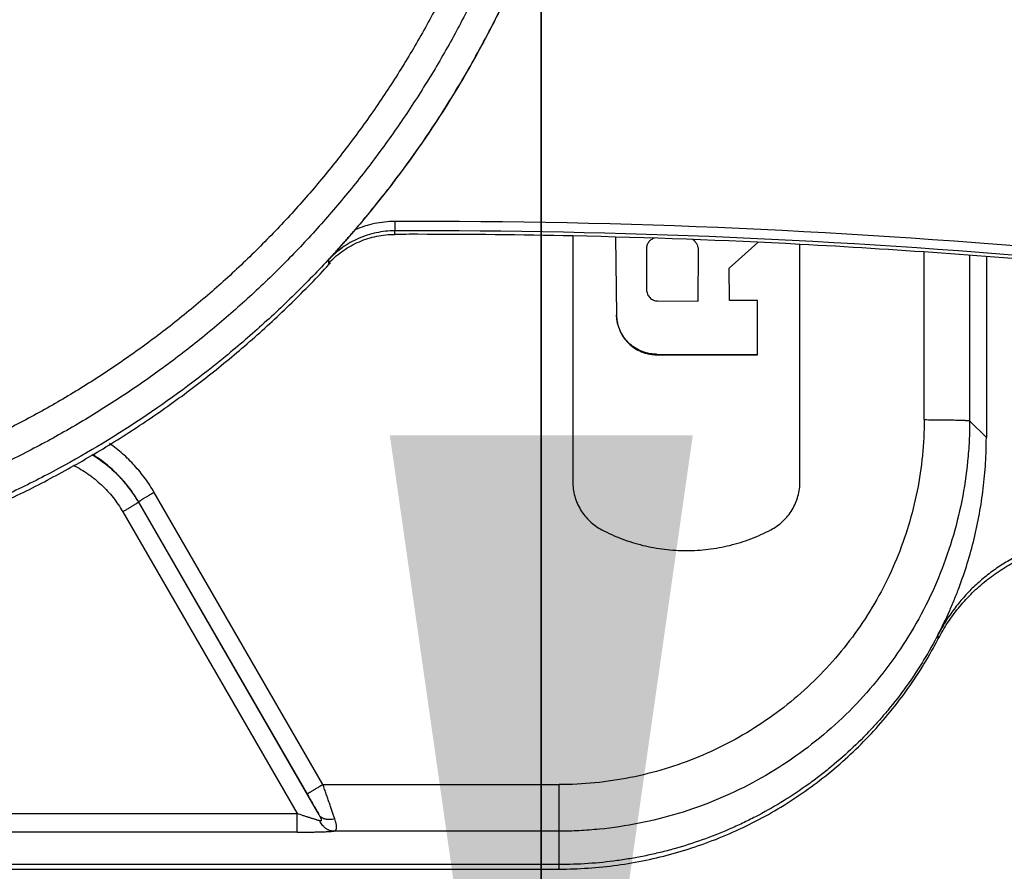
# Paper-space layout 'DRW0010_1_1' of a CAD drawing. Header units: millimetres. Extents: x 0 to 420, y 0 to 297.
# Tile 50 of 108: x 155.66 to 158.91, y 159.84 to 162.65. Entities that reach past the tile are written whole.
import ezdxf

# ---------------------------------------------------------------- set-up
doc = ezdxf.new("R2010")
doc.units = ezdxf.units.MM
doc.header["$LTSCALE"] = 23.1
doc.layers.get('0').update_dxf_attribs({"linetype": 'CONTINUOUS'})
doc.layers.add('DIM_PILOTEES', color=7, linetype='CONTINUOUS')
doc.styles.get("Standard").update_dxf_attribs({"font": 'txt', "width": 0.7})
doc.dimstyles.new('DIMSTYLE_6', dxfattribs={"dimtxt": 2.5, "dimasz": 3.5, "dimexe": 2, "dimexo": 0, "dimtad": 1, "dimlfac": 3.333333, "dimdsep": 46, "dimtxsty": 'Standard', "dimblk": '_FILLED', "dimblk1": '_FILLED', "dimblk2": '_FILLED', "dimcen": 0.09, "dimazin": 2, "dimtp": 0.2, "dimtm": 0.2, "dimtfac": 1, "dimtofl": 0, "dimtmove": 0, "dimatfit": 3, "dimldrblk": '_FILLED', "dimfxl": 0, "dimtolj": 1, "dimarcsym": 0})

# ---------------------------------------------------------------- blocks, each defined once
blk = doc.blocks.new('_FILLED')
at = {"color": 0, "linetype": 'ByBlock'}
blk.add_solid([(0, 0), (-1, 0.14286), (-1, -0.14286)], dxfattribs=at)
blk = doc.blocks.new('*D13')
at = {"layer": 'DIM_PILOTEES', "color": 2, "linetype": 'Continuous'}
for p, q in [((157.3808, 157.7826), (157.3808, 165.2826)), ((157.3808, 165.2826), (157.3808, 155.6826)), ((157.3808, 144.6294), (157.3808, 155.6826)), ((149.4896, 153.5826), (159.3808, 153.5826)), ((157.3808, 153.5826), (157.3808, 144.6294))]:
    blk.add_line(p, q, dxfattribs=at)
at = {"layer": 'DIM_PILOTEES', "color": 2, "linetype": 'Continuous', "xscale": 3.5, "yscale": 3.5, "zscale": 3.5}
for p, rotation in [((157.3808, 157.7826), 270), ((157.3808, 153.5826), 90)]:
    blk.add_blockref('_FILLED', p, dxfattribs=dict(at, rotation=rotation))
at = {"layer": 'DIM_PILOTEES', "color": 2, "linetype": 'Continuous', "insert": (154.2558, 148.0222), "char_height": 2.5, "width": 5.089286, "attachment_point": 3, "rotation": 90, "line_spacing_factor": 0.9}
blk.add_mtext('{\\ftxt;\\W0.0001;\\H0.0001;\\~}{\\ftxt;\\W1.3571428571;\\H2.5; }{\\ftxt;\\W0.0001;\\H0.0001;\\~}', dxfattribs=at)

psp = doc.layouts.new('DRW0010_1_1')

# ---------------------------------------------------------------- linework, layer by layer
at = {"color": 7, "linetype": 'Continuous'}
for p, q in [((156.8972, 161.9879), (156.8973, 161.9571)), ((156.8975, 161.9453), (156.8975, 161.9571)), ((157.4846, 161.9393), (157.4846, 161.1295)), ((157.6256, 161.9361), (157.6291, 161.6802)), ((157.7277, 161.8975), (157.7282, 161.7625)), ((157.8983, 161.7247), (157.8998, 161.8916)), ((158.0951, 161.918), (158.0003, 161.8342)), ((158.2346, 161.1295), (158.2346, 161.9116)), ((156.6781, 161.8612), (156.6781, 161.8494)), ((158.6445, 161.3338), (158.6445, 161.8865)), ((158.7945, 161.8762), (158.7945, 161.3299)), ((158.8496, 161.8716), (158.8496, 161.2749)), ((156.6786, 161.849), (156.6824, 161.8532)), ((156.681, 161.8468), (156.6849, 161.851)), ((158.0022, 161.7266), (158.0003, 161.8342)), ((157.7647, 161.7257), (157.8983, 161.7247)), ((158.0941, 161.7276), (158.0022, 161.7266)), ((158.0943, 161.5477), (158.0941, 161.7276)), ((157.7615, 161.5496), (158.0943, 161.5492)), ((157.762, 161.548), (157.7615, 161.5496)), ((157.7617, 161.548), (158.0943, 161.5477)), ((158.7945, 161.3299), (158.8496, 161.2749)), ((156.6603, 160.1292), (156.1034, 161.0936)), ((156.0514, 161.062), (156.6084, 160.0977)), ((156.0514, 161.062), (156.0514, 161.0613)), ((156.0514, 161.0613), (156.6471, 160.0298)), ((155.9994, 161.0297), (156.5747, 160.0337)), ((158.6909, 160.6104), (158.6909, 160.6253)), ((156.6603, 160.1292), (157.4396, 160.1292)), ((157.4396, 159.8504), (157.4396, 160.1292)), ((151.1044, 160.0337), (156.5747, 160.0337)), ((156.5747, 159.9722), (156.5747, 160.0337)), ((157.4396, 159.9755), (156.6953, 159.9755)), ((156.5747, 159.9722), (151.1044, 159.9722)), ((157.4396, 159.8654), (150.2396, 159.8654)), ((150.2396, 159.8504), (157.4396, 159.8504))]:
    psp.add_line(p, q, dxfattribs=at)
for centre, radius, start, end in [((156.9724, 137.9453), 24.0427, 84.76012, 90.17904), ((156.9725, 137.9652), 23.992, 89.99988, 90.17954), ((156.9724, 137.9443), 24.0129, 84.75357, 89.99949), ((156.9725, 137.9534), 23.9921, 89.99988, 90.17905), ((156.9725, 137.9435), 24.002, 88.77752, 89.99984), ((156.9722, 137.93), 24.0155, 86.98691, 88.77759), ((156.9726, 137.9365), 24.009, 84.75337, 86.98702), ((156.8955, 161.6479), 0.2963, 136.0518, 137.1621)]:
    psp.add_arc(centre, radius, start, end, dxfattribs=at)
for points, knots in [([(157.5032, 164.1697), (157.5026, 164.115), (157.4985, 164.0057), (157.4845, 163.8422), (157.4625, 163.6796), (157.4326, 163.5183), (157.3949, 163.3586), (157.3495, 163.2009), (157.3052, 163.0716), (157.2661, 162.9695), (157.2348, 162.8936), (157.2017, 162.8186), (157.1551, 162.7197), (157.0923, 162.5982), (157.0099, 162.4563), (156.9208, 162.3185), (156.825, 162.1853), (156.7229, 162.0568), (156.6326, 161.9541), (156.5575, 161.8746), (156.4997, 161.8164), (156.4404, 161.7597), (156.3596, 161.686), (156.2552, 161.5976), (156.1249, 161.4978), (155.9899, 161.4045), (155.8506, 161.3178), (155.7072, 161.238), (155.5846, 161.1774), (155.4848, 161.1326), (155.3839, 161.0902), (155.2559, 161.042), (155.0997, 160.9917), (154.9412, 160.9491), (154.7808, 160.9143), (154.6189, 160.8873), (154.4559, 160.8682), (154.3194, 160.8589), (154.2101, 160.8555), (154.1007, 160.8548), (153.964, 160.859), (153.8004, 160.8721), (153.6376, 160.8931), (153.476, 160.922), (153.3161, 160.9588), (153.1581, 161.0032), (153.0025, 161.0554), (152.8496, 161.1151), (152.6999, 161.1823), (152.5536, 161.2567), (152.4112, 161.3382), (152.2728, 161.4266), (152.1389, 161.5215), (152.0099, 161.6228), (151.8859, 161.7303), (151.7673, 161.8438), (151.6545, 161.963), (151.5122, 162.1291), (151.3496, 162.3494), (151.2092, 162.5844), (151.1111, 162.7799), (151.0227, 162.98), (150.9309, 163.2379), (150.8647, 163.5035), (150.8274, 163.719), (150.8073, 163.8819), (150.7952, 164.0455), (150.7925, 164.1549), (150.7925, 164.2096)], [0, 0, 0, 0, 0.015623, 0.031246, 0.04687, 0.062494, 0.078118, 0.093741, 0.109363, 0.117174, 0.124985, 0.132797, 0.140609, 0.156232, 0.171857, 0.187483, 0.203109, 0.218734, 0.234359, 0.242171, 0.249984, 0.257797, 0.265609, 0.281235, 0.296862, 0.31249, 0.328118, 0.343745, 0.359371, 0.367185, 0.374998, 0.390624, 0.406252, 0.42188, 0.437509, 0.453139, 0.468767, 0.484395, 0.492209, 0.500023, 0.515649, 0.531277, 0.546906, 0.562535, 0.578164, 0.593793, 0.60942, 0.625045, 0.640671, 0.656298, 0.671925, 0.687553, 0.703181, 0.718808, 0.734433, 0.750057, 0.765681, 0.781306, 0.812548, 0.843789, 0.859412, 0.875034, 0.906268, 0.937506, 0.95313, 0.968754, 0.984377, 1, 1, 1, 1]), ([(157.4083, 164.1721), (157.4077, 164.119), (157.4038, 164.0128), (157.3901, 163.8539), (157.3687, 163.6959), (157.3397, 163.5391), (157.3031, 163.384), (157.2589, 163.2307), (157.216, 163.105), (157.1779, 163.0058), (157.1475, 162.9321), (157.1154, 162.8592), (157.0701, 162.7631), (157.009, 162.6451), (156.929, 162.5072), (156.8423, 162.3733), (156.7493, 162.2438), (156.65, 162.119), (156.5624, 162.0191), (156.4893, 161.9419), (156.4332, 161.8854), (156.3756, 161.8302), (156.2971, 161.7586), (156.1956, 161.6728), (156.069, 161.5758), (155.9379, 161.4851), (155.8024, 161.4008), (155.6631, 161.3233), (155.5439, 161.2644), (155.447, 161.2209), (155.349, 161.1797), (155.2246, 161.1329), (155.0728, 161.084), (154.9188, 161.0426), (154.7629, 161.0088), (154.6056, 160.9825), (154.4472, 160.9639), (154.3146, 160.9549), (154.2083, 160.9516), (154.1021, 160.9509), (153.9692, 160.955), (153.8102, 160.9677), (153.6521, 160.9882), (153.495, 161.0163), (153.3396, 161.052), (153.1861, 161.0952), (153.0348, 161.1459), (152.8863, 161.2039), (152.7408, 161.2692), (152.5987, 161.3415), (152.4603, 161.4207), (152.3258, 161.5065), (152.1958, 161.5988), (152.0703, 161.6973), (151.9498, 161.8017), (151.8346, 161.912), (151.725, 162.0278), (151.5867, 162.1892), (151.4288, 162.4033), (151.2923, 162.6317), (151.197, 162.8217), (151.1111, 163.016), (151.0219, 163.2667), (150.9576, 163.5248), (150.9213, 163.7342), (150.9018, 163.8925), (150.89, 164.0515), (150.8874, 164.1577), (150.8874, 164.2109)], [0, 0, 0, 0, 0.015623, 0.031246, 0.04687, 0.062494, 0.078118, 0.093741, 0.109363, 0.117174, 0.124985, 0.132797, 0.140609, 0.156232, 0.171857, 0.187483, 0.203109, 0.218734, 0.234359, 0.242171, 0.249984, 0.257797, 0.265609, 0.281235, 0.296862, 0.31249, 0.328118, 0.343745, 0.359371, 0.367185, 0.374998, 0.390624, 0.406252, 0.42188, 0.437509, 0.453139, 0.468767, 0.484395, 0.492209, 0.500023, 0.515649, 0.531277, 0.546906, 0.562535, 0.578164, 0.593793, 0.60942, 0.625045, 0.640671, 0.656298, 0.671925, 0.687553, 0.703181, 0.718808, 0.734433, 0.750057, 0.765681, 0.781306, 0.812548, 0.843789, 0.859412, 0.875034, 0.906268, 0.937506, 0.95313, 0.968754, 0.984377, 1, 1, 1, 1]), ([(157.598, 164.1891), (157.5977, 164.1329), (157.5943, 164.0204), (157.581, 163.8521), (157.5595, 163.6847), (157.5298, 163.5185), (157.4921, 163.354), (157.4465, 163.1915), (157.4019, 163.0581), (157.3623, 162.9528), (157.3201, 162.8485), (157.2626, 162.7202), (157.1605, 162.5196), (157.0148, 162.2786), (156.8464, 162.0529), (156.699, 161.8828), (156.5823, 161.7608), (156.4597, 161.6448), (156.2888, 161.4983), (156.0621, 161.3311), (155.8203, 161.1867), (155.6191, 161.0857), (155.4133, 160.9947), (155.1479, 160.9003), (154.8745, 160.8322), (154.6527, 160.7938), (154.4852, 160.7732), (154.3168, 160.7607), (154.2042, 160.7579), (154.148, 160.7579)], [0, 0, 0, 0, 0.031249, 0.062498, 0.093748, 0.124998, 0.156248, 0.187497, 0.218743, 0.234367, 0.249991, 0.281237, 0.312486, 0.374973, 0.437463, 0.468715, 0.499965, 0.531216, 0.56247, 0.624965, 0.687462, 0.718717, 0.749972, 0.812464, 0.874966, 0.906227, 0.937486, 0.968744, 1, 1, 1, 1]), ([(156.7659, 161.9603), (156.8119, 162.0138), (156.8783, 162.0961), (156.9617, 162.2097), (157.0416, 162.3259), (157.1346, 162.4756), (157.2349, 162.6618), (157.3238, 162.8538), (157.4007, 163.0508), (157.4547, 163.2186), (157.4917, 163.3546), (157.508, 163.4232), (157.5157, 163.4576)], [0, 0, 0, 0, 0.125005, 0.187511, 0.250015, 0.375008, 0.500007, 0.62501, 0.750011, 0.875002, 0.937502, 1, 1, 1, 1]), ([(156.6783, 161.8611), (156.6819, 161.8651), (156.6892, 161.8731), (156.7, 161.8852), (156.7109, 161.8974), (156.7218, 161.9097), (156.7328, 161.9221), (156.7438, 161.9347), (156.755, 161.9474), (156.7623, 161.956), (156.766, 161.9602)], [0, 0, 0, 0, 0.122469, 0.244972, 0.368096, 0.492292, 0.617678, 0.744307, 0.871933, 1, 1, 1, 1]), ([(156.8973, 161.9571), (156.8871, 161.9571), (156.8666, 161.9559), (156.8362, 161.9511), (156.8064, 161.9432), (156.7776, 161.9324), (156.7501, 161.9186), (156.7241, 161.902), (156.6999, 161.8829), (156.6852, 161.8686), (156.6783, 161.8611)], [0, 0, 0, 0, 0.125012, 0.25003, 0.375039, 0.500024, 0.625006, 0.750006, 0.875009, 1, 1, 1, 1]), ([(156.8972, 161.9879), (156.886, 161.9879), (156.8635, 161.9866), (156.8301, 161.9813), (156.7974, 161.9727), (156.7763, 161.9647), (156.766, 161.9602)], [0, 0, 0, 0, 0.250011, 0.500035, 0.750042, 1, 1, 1, 1]), ([(156.6822, 161.8535), (156.6892, 161.8607), (156.7038, 161.8744), (156.7277, 161.8927), (156.7533, 161.9085), (156.7803, 161.9217), (156.8086, 161.9321), (156.8377, 161.9396), (156.8675, 161.9442), (156.8875, 161.9453), (156.8975, 161.9453)], [0, 0, 0, 0, 0.124993, 0.249996, 0.374994, 0.499974, 0.62496, 0.749971, 0.874989, 1, 1, 1, 1]), ([(157.7531, 161.9326), (157.7512, 161.932), (157.7477, 161.9305), (157.7427, 161.9275), (157.7383, 161.9237), (157.7345, 161.9193), (157.7315, 161.9143), (157.7293, 161.9089), (157.728, 161.9033), (157.7277, 161.8994), (157.7277, 161.8975)], [0, 0, 0, 0, 0.125175, 0.250199, 0.374981, 0.499735, 0.624711, 0.749847, 0.874964, 1, 1, 1, 1]), ([(157.8998, 161.8916), (157.8998, 161.8934), (157.8996, 161.8969), (157.8987, 161.9022), (157.8972, 161.9072), (157.895, 161.9121), (157.8924, 161.9167), (157.8897, 161.9202), (157.8873, 161.9228), (157.8848, 161.9253), (157.8827, 161.9269), (157.8813, 161.928)], [0, 0, 0, 0, 0.125062, 0.250168, 0.375343, 0.500503, 0.625538, 0.750385, 0.812783, 0.875176, 1, 1, 1, 1]), ([(154.148, 160.7395), (154.2072, 160.7395), (154.3258, 160.7425), (154.5031, 160.7564), (154.6794, 160.7793), (154.8544, 160.8112), (155.0275, 160.852), (155.1698, 160.8934), (155.2822, 160.9308), (155.3658, 160.9611), (155.4486, 160.9935), (155.5305, 161.028), (155.6114, 161.0647), (155.7181, 161.1164), (155.8488, 161.1861), (156.0012, 161.2777), (156.1488, 161.377), (156.291, 161.4837), (156.4048, 161.5786), (156.4928, 161.658), (156.5573, 161.7192), (156.6201, 161.7821), (156.6609, 161.825), (156.681, 161.8468)], [0, 0, 0, 0, 0.062504, 0.125008, 0.187515, 0.250021, 0.312525, 0.375025, 0.406275, 0.437525, 0.468773, 0.500021, 0.53127, 0.56252, 0.625018, 0.687519, 0.750021, 0.81252, 0.875015, 0.906262, 0.937508, 0.968754, 1, 1, 1, 1]), ([(157.7282, 161.7625), (157.7282, 161.7601), (157.7287, 161.7553), (157.7308, 161.7484), (157.7342, 161.742), (157.7387, 161.7364), (157.7443, 161.7318), (157.7506, 161.7284), (157.7575, 161.7263), (157.7623, 161.7257), (157.7647, 161.7257)], [0, 0, 0, 0, 0.125018, 0.250137, 0.375181, 0.499949, 0.62472, 0.749783, 0.874939, 1, 1, 1, 1]), ([(157.7615, 161.5496), (157.7572, 161.5496), (157.7486, 161.55), (157.7359, 161.552), (157.7234, 161.5552), (157.7072, 161.5609), (157.6881, 161.571), (157.6679, 161.5872), (157.6515, 161.6071), (157.6412, 161.6261), (157.6352, 161.6422), (157.6319, 161.6546), (157.6297, 161.6674), (157.6292, 161.6759), (157.6291, 161.6802)], [0, 0, 0, 0, 0.062565, 0.12514, 0.187744, 0.25036, 0.375349, 0.500051, 0.624749, 0.749718, 0.812318, 0.874902, 0.937456, 1, 1, 1, 1]), ([(157.6291, 161.6787), (157.6292, 161.6744), (157.6298, 161.6658), (157.6319, 161.653), (157.6352, 161.6406), (157.6412, 161.6244), (157.6515, 161.6055), (157.668, 161.5855), (157.6882, 161.5693), (157.7073, 161.5593), (157.7235, 161.5535), (157.736, 161.5504), (157.7488, 161.5485), (157.7574, 161.548), (157.7617, 161.548)], [0, 0, 0, 0, 0.062544, 0.125098, 0.187682, 0.250282, 0.37525, 0.499948, 0.624651, 0.74964, 0.812256, 0.87486, 0.937435, 1, 1, 1, 1]), ([(158.6445, 161.3338), (158.6445, 161.2944), (158.6406, 161.2155), (158.6232, 161.0984), (158.5944, 160.9836), (158.5546, 160.8721), (158.5039, 160.7651), (158.443, 160.6635), (158.3725, 160.5684), (158.293, 160.4806), (158.2052, 160.4012), (158.11, 160.3307), (158.0085, 160.2698), (157.9014, 160.2191), (157.7899, 160.1793), (157.675, 160.1506), (157.5579, 160.1331), (157.479, 160.1292), (157.4396, 160.1292)], [0, 0, 0, 0, 0.062491, 0.124984, 0.187476, 0.249962, 0.312449, 0.374948, 0.43745, 0.499945, 0.562443, 0.624951, 0.68746, 0.749961, 0.812463, 0.874974, 0.937488, 1, 1, 1, 1]), ([(158.7945, 161.3299), (158.7945, 161.3078), (158.7934, 161.2635), (158.7868, 161.175), (158.7705, 161.0653), (158.7382, 160.9361), (158.6934, 160.8108), (158.6364, 160.6905), (158.5678, 160.5763), (158.4886, 160.4693), (158.3992, 160.3706), (158.3004, 160.2813), (158.1935, 160.202), (158.0793, 160.1336), (157.9589, 160.0766), (157.8335, 160.0318), (157.7043, 159.9995), (157.5945, 159.9832), (157.5061, 159.9766), (157.4617, 159.9755), (157.4396, 159.9755)], [0, 0, 0, 0, 0.031253, 0.062507, 0.124999, 0.187488, 0.249971, 0.312457, 0.374953, 0.437452, 0.499945, 0.562441, 0.624946, 0.687453, 0.749952, 0.812451, 0.87496, 0.937472, 0.968736, 1, 1, 1, 1]), ([(158.6445, 161.3338), (158.6541, 161.3338), (158.6684, 161.3337), (158.6872, 161.3336), (158.7008, 161.3335), (158.7139, 161.3333), (158.7264, 161.3331), (158.7381, 161.3329), (158.7488, 161.3327), (158.7587, 161.3324), (158.7662, 161.3321), (158.7716, 161.3319), (158.7753, 161.3318), (158.7786, 161.3316), (158.7817, 161.3314), (158.7844, 161.3313), (158.7869, 161.3311), (158.789, 161.3309), (158.7907, 161.3307), (158.792, 161.3306), (158.7928, 161.3304), (158.7933, 161.3303), (158.7937, 161.3302), (158.7941, 161.3301), (158.7943, 161.3301), (158.7944, 161.33), (158.7945, 161.3299)], [0, 0, 0, 0, 0.191637, 0.285226, 0.37621, 0.463751, 0.54701, 0.625148, 0.697329, 0.762792, 0.821088, 0.847432, 0.871844, 0.89428, 0.914692, 0.933036, 0.949264, 0.963334, 0.9752, 0.984822, 0.98878, 0.992164, 0.994972, 0.997205, 0.998871, 1, 1, 1, 1]), ([(158.6909, 160.6254), (158.7039, 160.6503), (158.7222, 160.6883), (158.7443, 160.7401), (158.7649, 160.7924), (158.7876, 160.859), (158.8101, 160.9404), (158.8276, 161.0229), (158.8402, 161.1064), (158.8479, 161.1905), (158.8496, 161.2467), (158.8496, 161.2749)], [0, 0, 0, 0, 0.124996, 0.187497, 0.249997, 0.374987, 0.499986, 0.624992, 0.749999, 0.875001, 1, 1, 1, 1]), ([(156.1034, 161.0936), (156.0942, 161.1095), (156.0741, 161.1403), (156.045, 161.1759), (156.0195, 161.2023), (155.9993, 161.2211), (155.9782, 161.2388), (155.9635, 161.2498), (155.956, 161.2551)], [0, 0, 0, 0, 0.249949, 0.499917, 0.624945, 0.749967, 0.874982, 1, 1, 1, 1]), ([(155.8989, 161.2186), (155.9067, 161.2137), (155.9221, 161.2035), (155.9442, 161.1869), (155.9652, 161.1688), (155.9917, 161.1431), (156.0217, 161.108), (156.0422, 161.0772), (156.0514, 161.0613)], [0, 0, 0, 0, 0.125035, 0.250058, 0.375081, 0.500111, 0.750065, 1, 1, 1, 1]), ([(156.0514, 161.062), (156.0422, 161.078), (156.0218, 161.1087), (155.9919, 161.1437), (155.9655, 161.1693), (155.9446, 161.1873), (155.9226, 161.204), (155.9073, 161.2141), (155.8995, 161.219)], [0, 0, 0, 0, 0.249935, 0.49989, 0.62492, 0.749942, 0.874965, 1, 1, 1, 1]), ([(155.8365, 161.1833), (155.8449, 161.179), (155.8616, 161.1699), (155.8815, 161.1571), (155.8968, 161.146), (155.9117, 161.1343), (155.9295, 161.1187), (155.9494, 161.0984), (155.9678, 161.0768), (155.9846, 161.0539), (155.9947, 161.0379), (155.9994, 161.0297)], [0, 0, 0, 0, 0.125017, 0.25002, 0.312525, 0.375029, 0.500017, 0.625014, 0.750015, 0.875011, 1, 1, 1, 1]), ([(157.4846, 161.1295), (157.4846, 161.1213), (157.4857, 161.105), (157.4907, 161.081), (157.4989, 161.0578), (157.5101, 161.036), (157.5242, 161.016), (157.5409, 160.998), (157.5598, 160.9825), (157.5738, 160.9739), (157.581, 160.9701)], [0, 0, 0, 0, 0.124997, 0.250019, 0.375022, 0.499962, 0.624908, 0.749927, 0.874972, 1, 1, 1, 1]), ([(158.1382, 160.9701), (158.1454, 160.9739), (158.1593, 160.9825), (158.1783, 160.9981), (158.195, 161.016), (158.2091, 161.0361), (158.2203, 161.0579), (158.2284, 161.081), (158.2334, 161.105), (158.2346, 161.1213), (158.2346, 161.1295)], [0, 0, 0, 0, 0.125028, 0.250073, 0.375092, 0.500037, 0.624978, 0.749981, 0.875003, 1, 1, 1, 1]), ([(156.1034, 161.0936), (156.1, 161.0917), (156.095, 161.0887), (156.0883, 161.0849), (156.0836, 161.082), (156.079, 161.0793), (156.0746, 161.0767), (156.0705, 161.0743), (156.0667, 161.072), (156.0633, 161.0699), (156.0603, 161.0681), (156.0581, 161.0667), (156.0565, 161.0657), (156.0555, 161.065), (156.0545, 161.0644), (156.0537, 161.0638), (156.053, 161.0634), (156.0525, 161.063), (156.0521, 161.0627), (156.0518, 161.0625), (156.0517, 161.0624), (156.0516, 161.0623), (156.0515, 161.0622), (156.0514, 161.0621), (156.0514, 161.0621), (156.0514, 161.062)], [0, 0, 0, 0, 0.192537, 0.286675, 0.378229, 0.466325, 0.550092, 0.628655, 0.701142, 0.766763, 0.825055, 0.875636, 0.897917, 0.918127, 0.936221, 0.952151, 0.96587, 0.977335, 0.9865, 0.990209, 0.99333, 0.99586, 0.997802, 0.999166, 1, 1, 1, 1]), ([(156.0514, 161.0613), (156.0514, 161.0612), (156.0514, 161.0612), (156.0513, 161.0611), (156.0513, 161.061), (156.0511, 161.0609), (156.051, 161.0608), (156.0507, 161.0606), (156.0503, 161.0603), (156.0498, 161.0599), (156.0491, 161.0595), (156.0483, 161.0589), (156.0474, 161.0583), (156.0463, 161.0576), (156.0447, 161.0566), (156.0425, 161.0552), (156.0395, 161.0534), (156.0361, 161.0513), (156.0323, 161.049), (156.0282, 161.0466), (156.0239, 161.044), (156.0193, 161.0413), (156.0145, 161.0384), (156.0079, 161.0346), (156.0028, 161.0316), (155.9994, 161.0297)], [0, 0, 0, 0, 0.000834, 0.002198, 0.00414, 0.00667, 0.009791, 0.0135, 0.022665, 0.03413, 0.047849, 0.063779, 0.081873, 0.102083, 0.124364, 0.174945, 0.233237, 0.298858, 0.371345, 0.449908, 0.533675, 0.621771, 0.713325, 0.807463, 1, 1, 1, 1]), ([(157.581, 160.9701), (157.5917, 160.9645), (157.6134, 160.9539), (157.6581, 160.9355), (157.7158, 160.9176), (157.7753, 160.9067), (157.8234, 160.9023), (157.8476, 160.9015), (157.8596, 160.9015)], [0, 0, 0, 0, 0.125029, 0.250063, 0.500045, 0.750006, 0.875012, 1, 1, 1, 1]), ([(157.8596, 160.9015), (157.8717, 160.9015), (157.8958, 160.9023), (157.9439, 160.9067), (158.0034, 160.9176), (158.0612, 160.9355), (158.1058, 160.954), (158.1275, 160.9645), (158.1382, 160.9701)], [0, 0, 0, 0, 0.124988, 0.249995, 0.499955, 0.749937, 0.874971, 1, 1, 1, 1]), ([(158.6909, 160.6104), (158.7003, 160.6284), (158.7208, 160.6633), (158.7566, 160.7124), (158.7972, 160.7576), (158.8422, 160.7985), (158.8911, 160.8346), (158.9434, 160.8656), (158.9985, 160.8912), (159.0368, 160.9044), (159.0562, 160.9101)], [0, 0, 0, 0, 0.124989, 0.249989, 0.374987, 0.499968, 0.624953, 0.749963, 0.874984, 1, 1, 1, 1]), ([(158.9683, 160.8918), (158.9535, 160.8848), (158.9245, 160.8697), (158.8831, 160.8437), (158.8439, 160.8143), (158.8072, 160.7819), (158.7733, 160.7465), (158.7424, 160.7085), (158.7147, 160.6682), (158.6984, 160.6398), (158.6909, 160.6253)], [0, 0, 0, 0, 0.125023, 0.250031, 0.375019, 0.500003, 0.625, 0.750006, 0.875007, 1, 1, 1, 1]), ([(158.6909, 160.6254), (158.6761, 160.597), (158.6446, 160.5411), (158.5918, 160.4606), (158.5433, 160.3967), (158.5019, 160.3476), (158.4589, 160.3), (158.4021, 160.2433), (158.3416, 160.1906), (158.2911, 160.1511), (158.2393, 160.1132), (158.1722, 160.0693), (158.1022, 160.03), (158.0448, 160.0015), (157.9864, 159.975), (157.9117, 159.9456), (157.8353, 159.9213), (157.7732, 159.905), (157.7262, 159.8944), (157.6789, 159.8855), (157.6155, 159.8757), (157.5357, 159.8675), (157.4716, 159.8654), (157.4396, 159.8654)], [0, 0, 0, 0, 0.062433, 0.124942, 0.187479, 0.218748, 0.250011, 0.312515, 0.375006, 0.406254, 0.437502, 0.499991, 0.562482, 0.593732, 0.624983, 0.687476, 0.749977, 0.781238, 0.812506, 0.843778, 0.875051, 0.937563, 1, 1, 1, 1]), ([(157.4396, 159.8504), (157.4716, 159.8504), (157.5358, 159.8526), (157.6316, 159.8625), (157.7264, 159.8788), (157.82, 159.9016), (157.9118, 159.9307), (158.0013, 159.966), (158.0883, 160.0073), (158.1722, 160.0544), (158.2528, 160.1071), (158.3295, 160.1653), (158.4021, 160.2285), (158.4702, 160.2965), (158.5335, 160.369), (158.5918, 160.4456), (158.6446, 160.5261), (158.6762, 160.582), (158.6909, 160.6104)], [0, 0, 0, 0, 0.062507, 0.125014, 0.187521, 0.250025, 0.312528, 0.375033, 0.437537, 0.500038, 0.562537, 0.625037, 0.687535, 0.75003, 0.812523, 0.875017, 0.937509, 1, 1, 1, 1]), ([(156.6603, 160.1292), (156.657, 160.1273), (156.6519, 160.1244), (156.6453, 160.1205), (156.6405, 160.1177), (156.6359, 160.1149), (156.6316, 160.1124), (156.6275, 160.1099), (156.6237, 160.1076), (156.6203, 160.1056), (156.6173, 160.1037), (156.6151, 160.1023), (156.6135, 160.1013), (156.6124, 160.1006), (156.6115, 160.1), (156.6107, 160.0995), (156.61, 160.099), (156.6095, 160.0986), (156.6091, 160.0983), (156.6088, 160.0981), (156.6087, 160.098), (156.6085, 160.0979), (156.6085, 160.0978), (156.6084, 160.0977), (156.6084, 160.0977), (156.6084, 160.0977)], [0, 0, 0, 0, 0.192538, 0.286677, 0.378231, 0.466328, 0.550095, 0.628658, 0.701146, 0.766767, 0.825059, 0.87564, 0.89792, 0.91813, 0.936224, 0.952153, 0.965872, 0.977336, 0.986502, 0.99021, 0.993331, 0.995861, 0.997802, 0.999166, 1, 1, 1, 1]), ([(156.6991, 160.0162), (156.6978, 160.02), (156.695, 160.0281), (156.6916, 160.0384), (156.6886, 160.0472), (156.6854, 160.0564), (156.6813, 160.0684), (156.6771, 160.0806), (156.6737, 160.0906), (156.6701, 160.1008), (156.6657, 160.1137), (156.6621, 160.124), (156.6603, 160.1292)], [0, 0, 0, 0, 0.102328, 0.214209, 0.273178, 0.333876, 0.459787, 0.590693, 0.657633, 0.725342, 0.862294, 1, 1, 1, 1]), ([(156.6084, 160.0977), (156.6119, 160.0915), (156.6189, 160.0794), (156.6291, 160.0616), (156.6385, 160.0452), (156.6444, 160.0347), (156.6471, 160.0298)], [0, 0, 0, 0, 0.273521, 0.53833, 0.78434, 1, 1, 1, 1]), ([(156.6496, 160.0098), (156.6485, 160.0101), (156.6461, 160.0108), (156.6423, 160.0118), (156.6383, 160.013), (156.634, 160.0144), (156.6295, 160.0158), (156.6249, 160.0172), (156.6202, 160.0187), (156.6136, 160.0207), (156.6053, 160.0233), (156.5917, 160.0277), (156.5815, 160.0312), (156.5747, 160.0337)], [0, 0, 0, 0, 0.044985, 0.094867, 0.148849, 0.206117, 0.265855, 0.327442, 0.390633, 0.455227, 0.587812, 0.723643, 1, 1, 1, 1]), ([(156.6471, 160.0298), (156.6478, 160.0285), (156.6489, 160.0266), (156.6503, 160.024), (156.6512, 160.0222), (156.6521, 160.0203), (156.6529, 160.0185), (156.6536, 160.0168), (156.6542, 160.0152), (156.6545, 160.0139), (156.6546, 160.0129), (156.6546, 160.0123), (156.6546, 160.0117), (156.6545, 160.0112), (156.6543, 160.0107), (156.654, 160.0103), (156.6537, 160.01), (156.6533, 160.0097), (156.6528, 160.0096), (156.6523, 160.0095), (156.6517, 160.0095), (156.6508, 160.0096), (156.6501, 160.0097), (156.6496, 160.0098)], [0, 0, 0, 0, 0.171345, 0.254685, 0.336123, 0.415401, 0.491729, 0.563643, 0.629774, 0.689025, 0.715843, 0.740663, 0.763463, 0.784324, 0.803489, 0.821423, 0.838865, 0.85678, 0.876022, 0.897063, 0.92007, 0.945014, 1, 1, 1, 1]), ([(156.6991, 160.0161), (156.6963, 160.0154), (156.6921, 160.0146), (156.6865, 160.0139), (156.6823, 160.0137), (156.6783, 160.0137), (156.6743, 160.0141), (156.6705, 160.0147), (156.6669, 160.0155), (156.6635, 160.0167), (156.6604, 160.018), (156.6575, 160.0195), (156.6548, 160.0213), (156.6525, 160.0232), (156.6498, 160.0259), (156.6481, 160.0282), (156.6471, 160.0298)], [0, 0, 0, 0, 0.149028, 0.222648, 0.295061, 0.365867, 0.434733, 0.501484, 0.566007, 0.628189, 0.687933, 0.745173, 0.80001, 0.852713, 0.903515, 1, 1, 1, 1]), ([(156.6952, 159.9755), (156.6929, 159.9756), (156.6883, 159.9762), (156.6825, 159.9778), (156.678, 159.9796), (156.6747, 159.9812), (156.6714, 159.9831), (156.6683, 159.9853), (156.6654, 159.9878), (156.6616, 159.9914), (156.6573, 159.9963), (156.653, 160.0029), (156.6507, 160.0075), (156.6497, 160.0099)], [0, 0, 0, 0, 0.115085, 0.234249, 0.295183, 0.356905, 0.419384, 0.482621, 0.546588, 0.611172, 0.741425, 0.871721, 1, 1, 1, 1]), ([(156.6953, 159.9755), (156.696, 159.9756), (156.6974, 159.9759), (156.6993, 159.9767), (156.701, 159.9777), (156.7024, 159.9791), (156.7036, 159.9808), (156.7044, 159.9827), (156.7049, 159.985), (156.7052, 159.9875), (156.7052, 159.9902), (156.705, 159.9933), (156.7045, 159.9965), (156.7038, 160.0001), (156.7029, 160.0038), (156.7014, 160.0092), (156.7001, 160.0134), (156.6991, 160.0162)], [0, 0, 0, 0, 0.047244, 0.091445, 0.133671, 0.175267, 0.217765, 0.262735, 0.311588, 0.365318, 0.424527, 0.489541, 0.560489, 0.637333, 0.719916, 0.808045, 1, 1, 1, 1]), ([(156.5747, 159.9722), (156.5805, 159.9723), (156.5922, 159.9723), (156.6096, 159.9724), (156.6266, 159.9727), (156.6428, 159.973), (156.658, 159.9735), (156.6719, 159.974), (156.6825, 159.9746), (156.6901, 159.9751), (156.6936, 159.9754), (156.6953, 159.9755)], [0, 0, 0, 0, 0.146073, 0.29095, 0.43222, 0.567471, 0.694265, 0.810158, 0.912808, 0.958474, 1, 1, 1, 1])]:
    psp.add_open_spline(points, degree=3, knots=knots, dxfattribs=at)

# ---------------------------------------------------------------- dimensions: what is measured, and where the dimension line sits
at = {"layer": 'DIM_PILOTEES', "color": 2, "linetype": 'Continuous'}
dim = psp.add_linear_dim(base=(157.3808, 153.5826), p1=(171.5272, 157.7826), p2=(149.4896, 153.5826), angle=270, text='{\\ftxt;\\W0.0001;\\H0.0001;\\~}{\\ftxt;\\W1.3571428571;\\H2.5; }{\\ftxt;\\W0.0001;\\H0.0001;\\~}', dimstyle='DIMSTYLE_6', dxfattribs=at)
dim.commit()
dim.dimension.update_dxf_attribs({"geometry": '*D13', "text_midpoint": (157.3808, 145.9687), "dimtype": 160})

doc.saveas('drawing.dxf')
